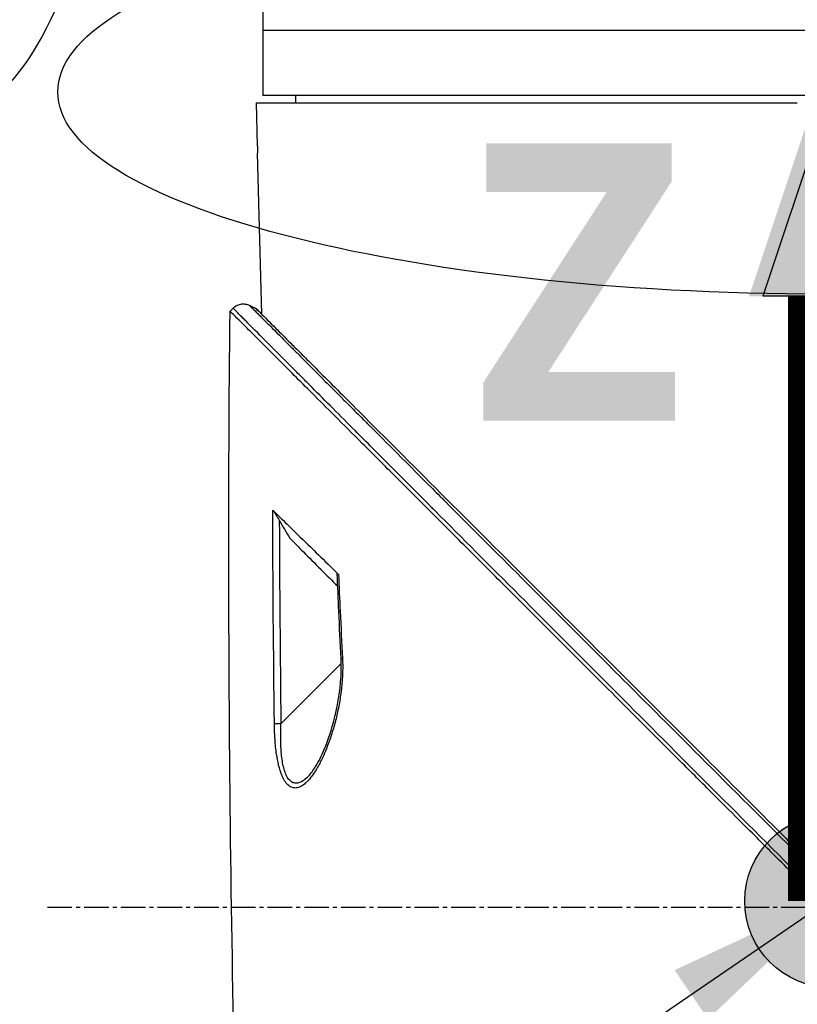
# Model space of a CAD drawing. Header units: millimetres. Extents: x 0 to 4378, y 0 to 2376.
# Tile 217 of 256: x 1479 to 1532, y 1582 to 1650. Entities that reach past the tile are written whole.
import ezdxf

# ---------------------------------------------------------------- set-up
doc = ezdxf.new("R2010")
doc.units = ezdxf.units.MM
doc.header["$LTSCALE"] = 0.2
doc.linetypes.add('CENTER2', pattern=[1.125, 0.75, -0.125, 0.125, -0.125])
for name, color, linetype in [('02_Center Line', 1, 'CENTER2'), ('07_Special Line2', 76, 'Continuous'), ('12_Before Rev.Num.', 5, 'Continuous'), ('13_After Rev.Num.', 6, 'Continuous')]:
    doc.layers.add(name, color=color, linetype=linetype)
doc.layers.add('14_Mark', color=7, linetype='Continuous', true_color=0xe03c31)
doc.styles.add('Rainbow-5.0 Style', font='malgunsl.ttf')
doc.dimstyles.new('Rainbow-5.0 Style', dxfattribs={"dimtxt": 4, "dimasz": 2.5, "dimexe": 1, "dimexo": 1, "dimgap": 1, "dimtad": 1, "dimdsep": 46, "dimtxsty": 'Rainbow-5.0 Style', "dimcen": 0, "dimclrd": 251, "dimclre": 251, "dimclrt": 7, "dimazin": 3, "dimtp": 0.1, "dimtm": 0.1, "dimtfac": 0.61, "dimtmove": 0, "dimatfit": 3, "dimfxl": 1, "dimlwd": -1, "dimlwe": -1, "dimarcsym": 1})

# ---------------------------------------------------------------- blocks, each defined once
blk = doc.blocks.new('A$C87452269')
for p, q in [((-149.7, 1048.4), (-149.7, 1042.4)), ((-71.7, 1046.9), (-149.7, 1046.9)), ((-150.145, 1041.9), (-112.7, 1041.9)), ((-150.068, 1038.9), (-150.145, 1041.9)), ((-71.7, 1042.4), (-149.7, 1042.4)), ((-147.413, 1041.9), (-147.421, 1042.4)), ((-149.771, 1027.251), (-150.058, 1038.4)), ((-151.973, 1027.472), (-151.765, 1027.68)), ((-151.765, 1027.68), (-151.973, 1027.472)), ((-150.183, 1027.429), (-150.183, 1027.429)), ((-149.729, 1025.633), (-149.729, 1025.633)), ((-146.989, 1010.893), (-146.989, 1010.893)), ((-148.445, 998.893), (-144.27, 1003.068)), ((-148.888, 998.498), (-148.888, 998.498)), ((-146.541, 995.274), (-146.541, 995.273)), ((-147.553, 994.453), (-147.553, 994.453))]:
    blk.add_line(p, q)
for centre, major_axis, ratio, start_param, end_param in [((785.76, 1050.567), (811.254, -457.176), 0.999757, 3.699285, 3.702015), ((-143.941, 1006.71), (-0.499, -0.023), 0.017622, 5.662599, 6.283185), ((766.21, 1049.644), (796.386, -443.667), 0.999758, 3.69711, 3.700721), ((-143.782, 1003.424), (-0.499, -0.025), 0.017552, 5.653897, 6.283186)]:
    blk.add_ellipse(centre, major_axis=major_axis, ratio=ratio, start_param=start_param, end_param=end_param)
for points, knots in [([(-150.068, 1038.9), (-150.067, 1038.847), (-150.065, 1038.795), (-150.063, 1038.689), (-150.062, 1038.638), (-150.061, 1038.549), (-150.06, 1038.513), (-150.059, 1038.447), (-150.059, 1038.421), (-150.058, 1038.405), (-150.058, 1038.403), (-150.058, 1038.401), (-150.058, 1038.4), (-150.058, 1038.4), (-150.058, 1038.4), (-150.058, 1038.4), (-150.058, 1038.4), (-150.058, 1038.4)], [-0.15745551, -0.15745551, -0.15745551, -0.15745551, -0.14166117, -0.14166117, -0.12412913, -0.12412913, -0.1081014, -0.1081014, -0.0880942, -0.0880942, -0.08251292, -0.08251292, -0.08028474, -0.08028474, -0.07872837, -0.07872837, -0.07872826, -0.07872826, -0.07872826, -0.07872826]), ([(-151.764, 1027.678), (-151.73, 1027.712), (-151.692, 1027.744), (-151.652, 1027.773), (-151.612, 1027.803), (-151.569, 1027.83), (-151.523, 1027.854), (-151.478, 1027.878), (-151.43, 1027.899), (-151.38, 1027.916), (-151.331, 1027.934), (-151.279, 1027.947), (-151.227, 1027.956), (-151.175, 1027.965), (-151.122, 1027.97), (-151.07, 1027.97), (-151.017, 1027.971), (-150.965, 1027.967), (-150.914, 1027.96), (-150.863, 1027.952), (-150.813, 1027.941), (-150.765, 1027.927), (-150.717, 1027.913), (-150.671, 1027.895), (-150.628, 1027.874)], [0.00001, 0.00001, 0.00001, 0.00001, 0.125, 0.125, 0.125, 0.25, 0.25, 0.25, 0.375, 0.375, 0.375, 0.5, 0.5, 0.5, 0.625, 0.625, 0.625, 0.75, 0.75, 0.75, 0.875, 0.875, 0.875, 1, 1, 1, 1]), ([(-112.27, 988.092), (-116.863, 992.691), (-121.335, 997.17), (-125.56, 1001.401), (-129.954, 1005.802), (-134.087, 1009.942), (-137.758, 1013.622), (-137.813, 1013.677), (-137.891, 1013.755), (-137.925, 1013.789), (-137.966, 1013.83), (-138.001, 1013.865), (-138.039, 1013.904), (-139.059, 1014.926), (-140.468, 1016.339), (-142.128, 1018.003), (-142.512, 1018.389), (-142.909, 1018.787), (-143.316, 1019.195), (-143.819, 1019.7), (-144.337, 1020.22), (-144.862, 1020.746), (-145.336, 1021.221), (-145.815, 1021.702), (-146.292, 1022.181), (-146.53, 1022.42), (-146.768, 1022.659), (-147.004, 1022.895), (-147.121, 1023.013), (-147.239, 1023.131), (-147.355, 1023.248), (-147.472, 1023.365), (-147.6, 1023.494), (-147.703, 1023.598), (-147.722, 1023.616), (-147.74, 1023.634), (-147.758, 1023.653), (-149.178, 1025.078), (-150.14, 1026.046), (-150.754, 1026.662), (-150.84, 1026.749), (-150.92, 1026.829), (-150.993, 1026.903), (-151.239, 1027.151), (-151.414, 1027.326), (-151.533, 1027.446), (-151.705, 1027.619), (-151.754, 1027.668), (-151.764, 1027.678)], [0, 0, 0, 0, 0.243156, 0.243156, 0.243156, 0.496094, 0.496094, 0.496094, 0.49988, 0.49988, 0.49988, 0.504451, 0.504451, 0.504451, 0.625, 0.625, 0.625, 0.652935, 0.652935, 0.652935, 0.6875, 0.6875, 0.6875, 0.71875, 0.71875, 0.71875, 0.734375, 0.734375, 0.734375, 0.742187, 0.742187, 0.742187, 0.75, 0.75, 0.75, 0.751384, 0.751384, 0.751384, 0.859711, 0.859711, 0.859711, 0.875, 0.875, 0.875, 0.92633, 0.92633, 0.92633, 1, 1, 1, 1]), ([(-150.628, 1027.874), (-150.63, 1027.87), (-150.561, 1027.807), (-150.4, 1027.646), (-150.395, 1027.642), (-150.391, 1027.637), (-150.386, 1027.632), (-150.301, 1027.547), (-150.191, 1027.437), (-150.054, 1027.3), (-149.986, 1027.231), (-149.911, 1027.156), (-149.828, 1027.073), (-149.787, 1027.032), (-149.744, 1026.989), (-149.699, 1026.944), (-149.678, 1026.922), (-149.656, 1026.9), (-149.633, 1026.878), (-149.633, 1026.877), (-149.632, 1026.876), (-149.631, 1026.875), (-149.607, 1026.851), (-149.573, 1026.817), (-149.559, 1026.803), (-149.341, 1026.584), (-149.027, 1026.269), (-148.555, 1025.796), (-148.319, 1025.559), (-148.043, 1025.282), (-147.719, 1024.957), (-147.556, 1024.794), (-147.382, 1024.62), (-147.194, 1024.432), (-147.1, 1024.337), (-147.003, 1024.24), (-146.903, 1024.139), (-146.853, 1024.089), (-146.802, 1024.038), (-146.75, 1023.986), (-146.729, 1023.965), (-146.708, 1023.944), (-146.686, 1023.922), (-146.681, 1023.917), (-146.676, 1023.912), (-146.671, 1023.907), (-146.645, 1023.881), (-146.596, 1023.831), (-146.591, 1023.827), (-146.449, 1023.684), (-146.069, 1023.303), (-145.376, 1022.608), (-145.029, 1022.261), (-144.603, 1021.834), (-144.082, 1021.312), (-143.822, 1021.052), (-143.538, 1020.767), (-143.229, 1020.457), (-143.074, 1020.302), (-142.913, 1020.141), (-142.746, 1019.973), (-142.662, 1019.889), (-142.576, 1019.803), (-142.489, 1019.716), (-142.446, 1019.672), (-142.402, 1019.628), (-142.357, 1019.584), (-142.341, 1019.567), (-142.324, 1019.551), (-142.308, 1019.535), (-142.302, 1019.529), (-142.296, 1019.523), (-142.29, 1019.517), (-142.264, 1019.491), (-142.227, 1019.453), (-142.22, 1019.446), (-141.533, 1018.758), (-140.179, 1017.402), (-137.936, 1015.155), (-137.776, 1014.995), (-137.611, 1014.829), (-137.441, 1014.659), (-137.356, 1014.574), (-137.27, 1014.488), (-137.183, 1014.401), (-137.139, 1014.357), (-137.096, 1014.313), (-137.051, 1014.269), (-137.031, 1014.249), (-137.006, 1014.224), (-136.983, 1014.201), (-136.955, 1014.172), (-136.929, 1014.147), (-136.918, 1014.136), (-134.338, 1011.552), (-130.966, 1008.175), (-126.734, 1003.939), (-126.091, 1003.295), (-125.429, 1002.631), (-124.747, 1001.949), (-120.943, 998.142), (-116.525, 993.719), (-111.579, 988.769)], [0, 0, 0, 0, 0.06075, 0.06075, 0.06075, 0.0625, 0.0625, 0.0625, 0.09375, 0.09375, 0.09375, 0.109375, 0.109375, 0.109375, 0.117188, 0.117188, 0.117188, 0.120939, 0.120939, 0.120939, 0.121094, 0.121094, 0.121094, 0.125, 0.125, 0.125, 0.1875, 0.1875, 0.1875, 0.21875, 0.21875, 0.21875, 0.234375, 0.234375, 0.234375, 0.242188, 0.242188, 0.242188, 0.246094, 0.246094, 0.246094, 0.247666, 0.247666, 0.247666, 0.248047, 0.248047, 0.248047, 0.25, 0.25, 0.25, 0.3125, 0.3125, 0.3125, 0.34375, 0.34375, 0.34375, 0.359375, 0.359375, 0.359375, 0.367187, 0.367187, 0.367187, 0.371094, 0.371094, 0.371094, 0.373047, 0.373047, 0.373047, 0.373765, 0.373765, 0.373765, 0.374023, 0.374023, 0.374023, 0.37516, 0.37516, 0.37516, 0.484375, 0.484375, 0.484375, 0.492187, 0.492187, 0.492187, 0.496094, 0.496094, 0.496094, 0.498047, 0.498047, 0.498047, 0.498931, 0.498931, 0.498931, 0.5, 0.5, 0.5, 0.75, 0.75, 0.75, 0.788006, 0.788006, 0.788006, 1, 1, 1, 1]), ([(-150.183, 1027.663), (-150.183, 1027.663), (-150.153, 1027.633), (-150.035, 1027.515), (-149.947, 1027.427), (-149.595, 1027.075), (-149.248, 1026.728), (-148.498, 1025.978), (-148.155, 1025.635), (-147.553, 1025.033), (-147.321, 1024.801), (-146.798, 1024.279), (-146.504, 1023.985), (-145.373, 1022.853), (-144.451, 1021.931), (-142.879, 1020.359), (-142.283, 1019.763), (-138.167, 1015.647), (-133.777, 1011.257), (-128.155, 1005.635), (-127.546, 1005.025), (-125.599, 1003.078), (-124.247, 1001.727), (-121.399, 998.878), (-119.901, 997.38), (-116.772, 994.252), (-115.14, 992.619), (-113.081, 990.56), (-112.661, 990.141), (-111.928, 989.408), (-111.631, 989.111), (-111.12, 988.6), (-110.874, 988.354), (-110.524, 988.003), (-110.498, 987.977), (-110.078, 987.557), (-109.891, 987.37), (-109.524, 987.003), (-109.338, 986.818), (-109.015, 986.494), (-108.876, 986.355), (-108.643, 986.122), (-108.549, 986.028), (-108.353, 985.832), (-108.251, 985.731), (-107.863, 985.343), (-107.569, 985.048), (-106.886, 984.366), (-106.476, 983.955), (-104.423, 981.903), (-102.787, 980.266), (-99.65, 977.129), (-98.147, 975.626), (-93.92, 971.399), (-91.229, 968.709), (-88.091, 965.57), (-87.543, 965.022), (-85.953, 963.432), (-84.925, 962.404), (-82.06, 959.539), (-80.283, 957.761), (-77.962, 955.441), (-77.31, 954.788), (-76.137, 953.615), (-75.609, 953.088), (-74.665, 952.143), (-74.241, 951.72), (-73.133, 950.612), (-72.491, 949.97), (-71.499, 948.977), (-71.118, 948.597), (-70.66, 948.139), (-70.542, 948.021), (-70.237, 947.716), (-70.066, 947.544), (-69.694, 947.173), (-69.524, 947.003), (-69.353, 946.832), (-69.31, 946.789), (-69.267, 946.746), (-69.256, 946.735), (-69.245, 946.724), (-69.243, 946.722), (-69.24, 946.719), (-69.239, 946.718), (-69.239, 946.718), (-69.239, 946.717), (-69.238, 946.717), (-69.238, 946.717), (-69.238, 946.717)], [0, 0, 0, 0, 0.264332, 0.264332, 0.528758, 0.528758, 1.056139, 1.056139, 1.406505, 1.406505, 1.606603, 1.606603, 1.835356, 1.835356, 2.445847, 2.445847, 2.794554, 2.794554, 4.769924, 4.769924, 5.00797, 5.00797, 5.526041, 5.526041, 6.089229, 6.089229, 6.695329, 6.695329, 6.850985, 6.850985, 6.965758, 6.965758, 7.072004, 7.072004, 7.117238, 7.117238, 7.152898, 7.152898, 7.188974, 7.188974, 7.2161, 7.2161, 7.234487, 7.234487, 7.254339, 7.254339, 7.310164, 7.310164, 7.395171, 7.395171, 7.733586, 7.733586, 8.048233, 8.048233, 8.627304, 8.627304, 8.751092, 8.751092, 8.989797, 8.989797, 9.432477, 9.432477, 9.613385, 9.613385, 9.771568, 9.771568, 9.909899, 9.909899, 10.152258, 10.152258, 10.334616, 10.334616, 10.403043, 10.403043, 10.523121, 10.523121, 10.703617, 10.703617, 10.793786, 10.793786, 10.838901, 10.838901, 10.861447, 10.861447, 10.872715, 10.872715, 10.878346, 10.878346, 10.883825, 10.883825, 10.883825, 10.883825]), ([(-111.583, 987.081), (-111.628, 987.127), (-111.674, 987.173), (-111.767, 987.266), (-111.811, 987.31), (-111.949, 987.448), (-112.041, 987.539), (-112.316, 987.815), (-112.499, 987.997), (-112.804, 988.303), (-112.926, 988.425), (-113.536, 989.035), (-114.024, 989.523), (-114.838, 990.337), (-115.163, 990.662), (-115.921, 991.42), (-116.354, 991.853), (-117.363, 992.862), (-117.939, 993.438), (-119.28, 994.779), (-120.044, 995.543), (-121.821, 997.32), (-122.832, 998.331), (-124.409, 999.908), (-124.981, 1000.48), (-126.201, 1001.7), (-126.848, 1002.347), (-127.834, 1003.333), (-128.176, 1003.675), (-129.294, 1004.793), (-130.066, 1005.566), (-131.705, 1007.204), (-132.569, 1008.068), (-134.393, 1009.892), (-135.351, 1010.85), (-136.789, 1012.288), (-137.283, 1012.783), (-138.689, 1014.189), (-139.586, 1015.085), (-141.267, 1016.766), (-142.055, 1017.554), (-143.478, 1018.977), (-144.119, 1019.618), (-145.271, 1020.77), (-145.788, 1021.287), (-147.145, 1022.644), (-147.935, 1023.434), (-149.16, 1024.659), (-149.632, 1025.131), (-150.355, 1025.855), (-150.632, 1026.132), (-151.051, 1026.551), (-151.21, 1026.71), (-151.554, 1027.053), (-151.71, 1027.21), (-151.867, 1027.367), (-151.907, 1027.406), (-151.946, 1027.446), (-151.956, 1027.456), (-151.966, 1027.466), (-151.969, 1027.468), (-151.971, 1027.471), (-151.972, 1027.471), (-151.972, 1027.472), (-151.972, 1027.472), (-151.973, 1027.472), (-151.973, 1027.472), (-151.973, 1027.472)], [-7.729592, -7.729592, -7.729592, -7.729592, -7.71044, -7.71044, -7.69072, -7.69072, -7.65201, -7.65201, -7.574312, -7.574312, -7.522506, -7.522506, -7.315221, -7.315221, -7.177151, -7.177151, -6.993063, -6.993063, -6.7477, -6.7477, -6.420577, -6.420577, -5.984557, -5.984557, -5.735856, -5.735856, -5.451942, -5.451942, -5.300422, -5.300422, -4.9539, -4.9539, -4.557704, -4.557704, -4.105179, -4.105179, -3.863816, -3.863816, -3.40942, -3.40942, -2.98401, -2.98401, -2.611687, -2.611687, -2.28576, -2.28576, -1.715015, -1.715015, -1.28633, -1.28633, -0.964845, -0.964845, -0.723574, -0.723574, -0.36177, -0.36177, -0.180858, -0.180858, -0.090444, -0.090444, -0.045229, -0.045229, -0.022617, -0.022617, -0.011309, -0.011309, -0.000001, -0.000001, -0.000001, -0.000001]), ([(-149.013, 1013.676), (-149.002, 1013.666), (-148.989, 1013.651), (-148.959, 1013.614), (-148.942, 1013.59), (-148.886, 1013.514), (-148.841, 1013.447), (-148.718, 1013.257), (-148.636, 1013.123), (-148.558, 1012.987)], [0, 0, 0, 0, 0.00895126, 0.00895126, 0.01944765, 0.01944765, 0.04220813, 0.04220813, 0.0762287, 0.0762287, 0.0762287, 0.0762287]), ([(-149.013, 1013.676), (-148.552, 1013.243), (-147.863, 1012.559), (-146.315, 1011.048), (-145.471, 1010.242), (-144.464, 1009.235)], [0.0000029, 0.0000029, 0.0000029, 0.0000029, 0.3832328, 0.3832328, 0.6375563, 0.6375563, 0.6375563, 0.6375563]), ([(-148.558, 1012.987), (-148.438, 1012.78), (-148.318, 1012.572), (-148.079, 1012.158), (-147.959, 1011.951), (-147.84, 1011.743)], [-0.1435857, -0.1435857, -0.1435857, -0.1435857, -0.0718018, -0.0718018, -0.0000074, -0.0000074, -0.0000074, -0.0000074]), ([(-147.84, 1011.743), (-147.534, 1011.439), (-147.221, 1011.126), (-146.889, 1010.793), (-146.508, 1010.41), (-146.108, 1010.007), (-145.692, 1009.592), (-145.68, 1009.58), (-145.668, 1009.568), (-145.657, 1009.557), (-145.29, 1009.19), (-144.908, 1008.812), (-144.516, 1008.422)], [0.0000092, 0.0000092, 0.0000092, 0.0000092, 0.2496691, 0.2496691, 0.2496691, 0.5366951, 0.5366951, 0.5366951, 0.5448948, 0.5448948, 0.5448948, 0.7978621, 0.7978621, 0.7978621, 0.7978621]), ([(-144.552, 1009.25), (-144.553, 1009.263), (-144.551, 1009.273), (-144.541, 1009.284), (-144.532, 1009.285), (-144.512, 1009.275), (-144.504, 1009.27), (-144.485, 1009.255), (-144.475, 1009.246), (-144.464, 1009.235)], [0.12759185, 0.12759185, 0.12759185, 0.12759185, 0.14159583, 0.14159583, 0.15768994, 0.15768994, 0.1672569, 0.1672569, 0.17680899, 0.17680899, 0.17680899, 0.17680899]), ([(-144.186, 1003.409), (-144.167, 1003.043), (-144.167, 1002.659), (-144.184, 1002.282), (-144.201, 1001.896), (-144.235, 1001.518), (-144.278, 1001.175), (-144.279, 1001.161), (-144.281, 1001.148), (-144.283, 1001.134), (-144.326, 1000.787), (-144.382, 1000.437), (-144.448, 1000.097), (-144.512, 999.764), (-144.585, 999.439), (-144.663, 999.131), (-144.668, 999.11), (-144.674, 999.09), (-144.679, 999.069), (-144.767, 998.725), (-144.861, 998.405), (-144.965, 998.087), (-145.041, 997.854), (-145.123, 997.622), (-145.213, 997.388), (-145.243, 997.309), (-145.273, 997.232), (-145.304, 997.157), (-145.385, 996.956), (-145.467, 996.765), (-145.551, 996.584), (-145.667, 996.336), (-145.772, 996.129), (-145.906, 995.895), (-145.978, 995.769), (-146.046, 995.657), (-146.118, 995.548), (-146.178, 995.456), (-146.24, 995.366), (-146.309, 995.273), (-146.385, 995.171), (-146.46, 995.079), (-146.535, 994.995), (-146.556, 994.972), (-146.576, 994.951), (-146.595, 994.93), (-146.646, 994.876), (-146.695, 994.828), (-146.758, 994.772), (-146.845, 994.696), (-146.93, 994.633), (-147.014, 994.583), (-147.05, 994.562), (-147.082, 994.546), (-147.114, 994.53), (-147.16, 994.509), (-147.206, 994.491), (-147.264, 994.475), (-147.305, 994.463), (-147.345, 994.455), (-147.384, 994.451), (-147.475, 994.441), (-147.56, 994.447), (-147.65, 994.474), (-147.704, 994.491), (-147.761, 994.515), (-147.82, 994.552), (-147.849, 994.57), (-147.877, 994.59), (-147.905, 994.613), (-147.985, 994.677), (-148.063, 994.761), (-148.136, 994.865), (-148.209, 994.968), (-148.276, 995.089), (-148.336, 995.221), (-148.34, 995.229), (-148.343, 995.237), (-148.347, 995.246), (-148.401, 995.367), (-148.453, 995.508), (-148.5, 995.657), (-148.577, 995.904), (-148.639, 996.173), (-148.685, 996.411), (-148.7, 996.493), (-148.715, 996.578), (-148.729, 996.666), (-148.782, 996.992), (-148.821, 997.349), (-148.846, 997.668), (-148.848, 997.699), (-148.85, 997.731), (-148.853, 997.763), (-148.859, 997.856), (-148.865, 997.95), (-148.87, 998.043), (-148.875, 998.127), (-148.878, 998.209), (-148.882, 998.286), (-148.882, 998.299), (-148.883, 998.312), (-148.883, 998.325), (-148.89, 998.502), (-148.893, 998.67), (-148.896, 998.893)], [0, 0, 0, 0, 0.06061, 0.06061, 0.06061, 0.122541, 0.122541, 0.122541, 0.125, 0.125, 0.125, 0.18804, 0.18804, 0.18804, 0.25, 0.25, 0.25, 0.254168, 0.254168, 0.254168, 0.323919, 0.323919, 0.323919, 0.375, 0.375, 0.375, 0.39207, 0.39207, 0.39207, 0.4375, 0.4375, 0.4375, 0.5, 0.5, 0.5, 0.533908, 0.533908, 0.533908, 0.5625, 0.5625, 0.5625, 0.59375, 0.59375, 0.59375, 0.602455, 0.602455, 0.602455, 0.625, 0.625, 0.625, 0.65625, 0.65625, 0.65625, 0.669312, 0.669312, 0.669312, 0.6875, 0.6875, 0.6875, 0.700546, 0.700546, 0.700546, 0.731289, 0.731289, 0.731289, 0.75, 0.75, 0.75, 0.759109, 0.759109, 0.759109, 0.785061, 0.785061, 0.785061, 0.81088, 0.81088, 0.81088, 0.8125, 0.8125, 0.8125, 0.835978, 0.835978, 0.835978, 0.875, 0.875, 0.875, 0.888263, 0.888263, 0.888263, 0.9375, 0.9375, 0.9375, 0.942362, 0.942362, 0.942362, 0.956225, 0.956225, 0.956225, 0.96875, 0.96875, 0.96875, 0.970886, 0.970886, 0.970886, 1, 1, 1, 1]), ([(-146.541, 995.274), (-146.376, 995.447), (-146.205, 995.681), (-145.832, 996.287), (-145.633, 996.686), (-145.172, 997.776), (-144.928, 998.512), (-144.473, 1000.335), (-144.291, 1001.486), (-144.265, 1002.898), (-144.268, 1003.149), (-144.281, 1003.399)], [0, 0, 0, 0, 0.1280722, 0.1280722, 0.2960747, 0.2960747, 0.5550044, 0.5550044, 0.9049489, 0.9049489, 0.9799785, 0.9799785, 0.9799785, 0.9799785]), ([(-146.541, 995.273), (-146.701, 995.105), (-146.867, 994.966), (-147.031, 994.88), (-147.116, 994.836), (-147.202, 994.804), (-147.286, 994.789), (-147.371, 994.774), (-147.453, 994.776), (-147.533, 994.796), (-147.613, 994.815), (-147.691, 994.854), (-147.763, 994.911), (-147.835, 994.968), (-147.902, 995.043), (-147.963, 995.136), (-148.025, 995.228), (-148.08, 995.338), (-148.128, 995.459), (-148.177, 995.58), (-148.219, 995.716), (-148.255, 995.86), (-148.328, 996.147), (-148.378, 996.463), (-148.411, 996.798), (-148.445, 997.133), (-148.46, 997.476), (-148.463, 997.825), (-148.464, 997.912), (-148.464, 997.999), (-148.463, 998.087), (-148.462, 998.171), (-148.462, 998.256), (-148.459, 998.339)], [0.5829129, 0.5829129, 0.5829129, 0.5829129, 0.6456407, 0.6456407, 0.6456407, 0.6779228, 0.6779228, 0.6779228, 0.7102048, 0.7102048, 0.7102048, 0.7424869, 0.7424869, 0.7424869, 0.7747689, 0.7747689, 0.7747689, 0.8070509, 0.8070509, 0.8070509, 0.839333, 0.839333, 0.839333, 0.903897, 0.903897, 0.903897, 0.9684611, 0.9684611, 0.9684611, 0.9846021, 0.9846021, 0.9846021, 1, 1, 1, 1])]:
    blk.add_open_spline(points, degree=3, knots=knots)
for points in [[(-150.628, 1027.874), (-150.479, 1027.804), (-150.331, 1027.733), (-150.183, 1027.663)], [(-150.183, 1027.663), (-150.183, 1027.663), (-150.183, 1027.663), (-149.771, 1027.251)], [(-151.063, 954.084), (-151.915, 978.534), (-152.218, 1003.009), (-151.973, 1027.472)], [(-148.896, 998.893), (-148.96, 1003.821), (-148.999, 1008.748), (-149.013, 1013.676)], [(-148.558, 1012.987), (-148.543, 1008.289), (-148.506, 1003.591), (-148.445, 998.893)], [(-144.437, 1006.688), (-144.476, 1007.542), (-144.515, 1008.396), (-144.552, 1009.25)], [(-144.281, 1003.399), (-144.336, 1004.495), (-144.389, 1005.591), (-144.44, 1006.687)], [(-148.445, 998.893), (-148.626, 998.891), (-148.825, 998.891), (-148.896, 998.893)], [(-148.459, 998.339), (-148.452, 998.518), (-148.445, 998.702), (-148.445, 998.893)], [(-122.458, 947.529), (-118.292, 958.825), (-113.789, 971.294), (-109.079, 984.577)]]:
    blk.add_open_spline(points, degree=3)
at = {"layer": '02_Center Line', "ltscale": 11.288275}
blk.add_line((-164.605, 986.2), (81.423, 986.2), dxfattribs=at)
blk = doc.blocks.new('A$C19ebd0c3_1234')
for q in [(46.929, -0.778), (54.3, 6.594)]:
    blk.add_line((46.929, 6.594), q)
blk.add_ellipse((0, 0), major_axis=(53.194, 0), ratio=0.263273)
blk = doc.blocks.new('A$C3a293ff3')
at = {"layer": '12_Before Rev.Num.'}
blk.add_hatch(color=256, dxfattribs=at).paths.add_polyline_path([(0, 49.156), (-4.752, 34.9), (4.752, 34.9)])
at = {"layer": '14_Mark'}
h = blk.add_hatch(color=256, dxfattribs=at)
h.dxf.hatch_style = 1
h.paths.add_polyline_path([(5, 0, 1), (-5, 0, 1)])
at = {"layer": '07_Special Line2', "const_width": 5}
blk.add_lwpolyline([(34.9, 0), (0, 0)], dxfattribs=at)
at = {"layer": '12_Before Rev.Num.'}
for p in [(0, 46.78), (3.96, 34.9)]:
    blk.add_line(p, (-3.96, 34.9), dxfattribs=at)
at = {"layer": '12_Before Rev.Num.', "const_width": 5}
blk.add_lwpolyline([(0, 34.9), (0, 0)], dxfattribs=at)
at = {"layer": '14_Mark'}
blk.add_circle((0, 0), 5, dxfattribs=at)
at = {"layer": '12_Before Rev.Num.', "insert": (-20.587, 35.725), "char_height": 16, "attachment_point": 4, "style": 'Rainbow-5.0 Style'}
blk.add_mtext('{\\fMalgun Gothic Semilight|b1|i0|c129|p50;Z}', dxfattribs=at)

msp = doc.modelspace()

# ---------------------------------------------------------------- block references
msp.add_blockref('A$C87452269', (1645.046, 602.257))
at = {"xscale": 1.2, "yscale": 1.2, "zscale": 1.2}
msp.add_blockref('A$C3a293ff3', (1534.706, 1588.872), dxfattribs=at)
at = {"layer": '13_After Rev.Num.', "rotation": 90}
msp.add_blockref('A$C19ebd0c3_1234', (1473.993, 1696.711), dxfattribs=at)
at = {"layer": '13_After Rev.Num.'}
msp.add_blockref('A$C19ebd0c3_1234', (1534.344, 1644.907), dxfattribs=at)

# ---------------------------------------------------------------- leaders
at = {"annotation_type": 0, "has_hookline": 1, "hookline_direction": 1, "text_width": 122.213}
msp.add_leader([(1535.334, 1589.449), (1368.901, 1475.733), (1356.401, 1475.733)], dimstyle='Rainbow-5.0 Style', override={"dimscale": 5, "dimgap": 1, "dimtad": 1}, dxfattribs=at)

doc.saveas('drawing.dxf')
